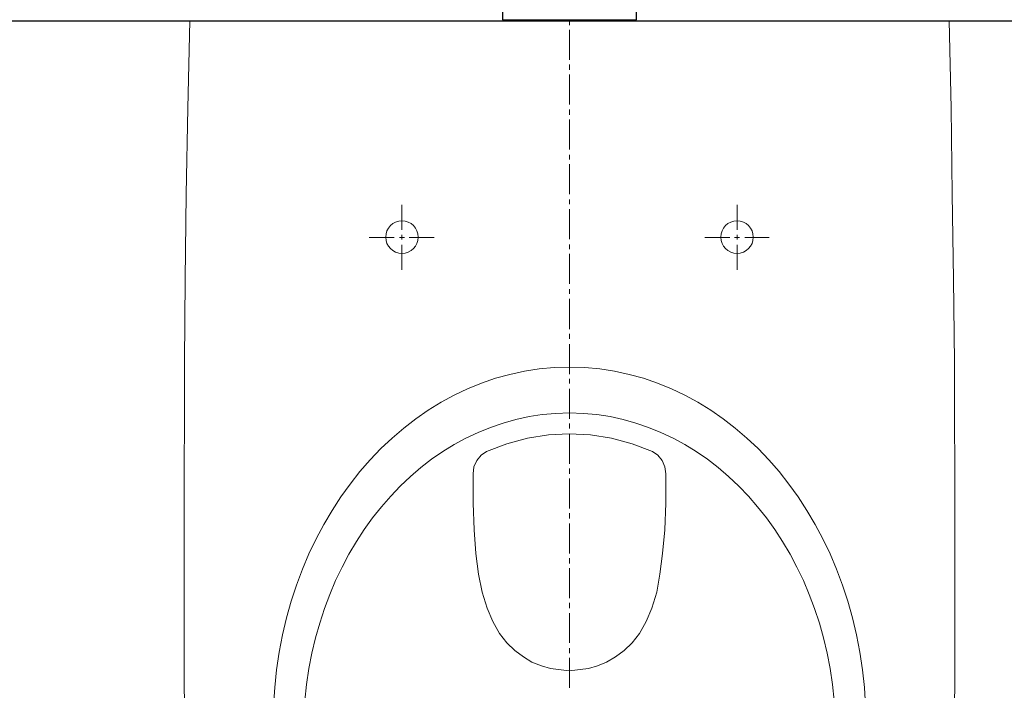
# Model space of a CAD drawing. Header units: millimetres. Extents: x 28600 to 181045, y -399112 to -163690.
# Tile 41 of 256: x 46803 to 46848, y -194698 to -194667. Entities that reach past the tile are written whole.
import ezdxf

# ---------------------------------------------------------------- set-up
doc = ezdxf.new("R2010")
doc.units = ezdxf.units.MM
doc.layers.get('0').update_dxf_attribs({"color": 8})
doc.layers.add('!! 2 ZABUDOWA GK-MDF', color=8, linetype='Continuous')
doc.layers.add('!! 2_wypos-sanitarne', color=8, linetype='Continuous')
doc.layers.add('!!_@ wypos sanit nd', color=8, linetype='Continuous', plot=False)

# ---------------------------------------------------------------- blocks, each defined once
blk = doc.blocks.new('A$Cff2eaf8b')
blk.add_lwpolyline([(-0.04, -0.0685), (-0.03255, -0.0685, 0.236962), (-0.03118, -0.07775, -0.154353), (-0.031, -0.07832), (-0.031, -0.08218), (0.031, -0.08218), (0.031, -0.07832, -0.154353), (0.03118, -0.07775, 0.236962), (0.03255, -0.0685), (0.04, -0.0685)], format="xyb")
blk = doc.blocks.new('A$C6ce7c513')
at = {"lineweight": 0}
for points in [[(0, 0), (0, -0.00246)], [(-0.17548, -0.00049), (-0.17646, -0.04094), (-0.1772, -0.08064), (-0.1777, -0.11986), (-0.17794, -0.15833), (-0.17819, -0.23404), (-0.17819, -0.30902), (-0.17745, -0.33023)], [(0.17745, -0.33023), (0.17819, -0.30902), (0.17819, -0.23404), (0.17794, -0.15833), (0.17745, -0.11986), (0.17695, -0.08064), (0.17646, -0.04094), (0.17548, -0.00049)], [(-0.17548, -0.00049), (0.17547, -0.00049)], [(0, -0.00469), (0, -0.0185)], [(0, -0.02072), (0, -0.02318)], [(0, -0.0254), (0, -0.03921)], [(0, -0.04143), (0, -0.0439)], [(0, -0.04612), (0, -0.05993)], [(0, -0.0624), (0, -0.06461)], [(0, -0.06683), (0, -0.08064)], [(-0.07757, -0.08557), (-0.07757, -0.09717)], [(0, -0.08311), (0, -0.08533)], [(0.07756, -0.08557), (0.07756, -0.09717)], [(0, -0.08755), (0, -0.10136)], [(-0.07757, -0.09939), (-0.07757, -0.1016)], [(0.07756, -0.09939), (0.07756, -0.1016)], [(-0.08102, -0.10062), (-0.09261, -0.10062)], [(-0.07633, -0.10062), (-0.07855, -0.10062)], [(-0.07757, -0.10408), (-0.07757, -0.11567)], [(-0.06252, -0.10062), (-0.07411, -0.10062)], [(0, -0.10383), (0, -0.10605)], [(0.06252, -0.10062), (0.07411, -0.10062)], [(0.07633, -0.10062), (0.07855, -0.10062)], [(0.07756, -0.10408), (0.07756, -0.11567)], [(0.08101, -0.10062), (0.09236, -0.10062)], [(0, -0.10827), (0, -0.12208)], [(0, -0.12455), (0, -0.12677)], [(0, -0.12898), (0, -0.14304)], [(0, -0.14526), (0, -0.14748)], [(0, -0.14995), (0, -0.16376)], [(0, -0.16598), (0, -0.1682)], [(0, -0.17066), (0, -0.18447)], [(0, -0.18669), (0, -0.18892)], [(0, -0.19138), (0, -0.20519)], [(0, -0.20741), (0, -0.20988)], [(0, -0.2121), (0, -0.22591)], [(0, -0.22813), (0, -0.2306)], [(0, -0.23281), (0, -0.24663)], [(0, -0.24884), (0, -0.25131)], [(0, -0.25353), (0, -0.26734)], [(0, -0.26956), (0, -0.27203)], [(0, -0.27425), (0, -0.28806)], [(0, -0.29052), (0, -0.29274)], [(0, -0.29497), (0, -0.30878)]]:
    blk.add_lwpolyline(points, dxfattribs=at)
blk.add_lwpolyline([(-0.04452, -0.20988), (-0.04427, -0.20667), (-0.04279, -0.20371), (-0.04082, -0.20124), (-0.03835, -0.19952), (-0.02898, -0.19607), (-0.01936, -0.19335), (-0.00974, -0.19187), (-0.00013, -0.19138), (0.00974, -0.19187), (0.01936, -0.19335), (0.02898, -0.19607), (0.03835, -0.19952), (0.04082, -0.20124), (0.04279, -0.20371), (0.04402, -0.20667), (0.04451, -0.20988), (0.04451, -0.22344), (0.04402, -0.23577), (0.04304, -0.24663), (0.0418, -0.25624), (0.04032, -0.26463), (0.0381, -0.27203), (0.03539, -0.27819), (0.03243, -0.28362), (0.02898, -0.28806), (0.02528, -0.29151), (0.02133, -0.29447), (0.01714, -0.29694), (0.01294, -0.29866), (0.00875, -0.2999), (-0.00013, -0.30088), (-0.00876, -0.2999), (-0.01295, -0.29866), (-0.01739, -0.29694), (-0.02133, -0.29447), (-0.02528, -0.29151), (-0.02898, -0.28806), (-0.03243, -0.28362), (-0.03539, -0.27819), (-0.0381, -0.27203), (-0.04033, -0.26463), (-0.04205, -0.25624), (-0.04329, -0.24663), (-0.04402, -0.23577), (-0.04452, -0.22344)], close=True, dxfattribs=at)
for centre in [(-0.07744, -0.1005), (0.07744, -0.1005)]:
    blk.add_circle(centre, 0.00752, dxfattribs=at)
for centre, major_axis, ratio in [((0, -0.32554), (0, -0.16499), 0.830338), ((0, -0.32974), (0, -0.14798), 0.83084)]:
    blk.add_ellipse(centre, major_axis=major_axis, ratio=ratio, start_param=0, end_param=6.283185, dxfattribs=at)

msp = doc.modelspace()

# ---------------------------------------------------------------- linework, layer by layer
at = {"layer": '!! 2 ZABUDOWA GK-MDF'}
msp.add_lwpolyline([(46775.71142, -194667.12813), (46880.71142, -194667.12813)], dxfattribs=at)

# ---------------------------------------------------------------- block references
at = {"layer": '!! 2_wypos-sanitarne', "xscale": 100, "yscale": 100, "zscale": 100}
msp.add_blockref('A$C6ce7c513', (46828.21177, -194667.07914), dxfattribs=at)
at = {"layer": '!!_@ wypos sanit nd', "xscale": 100, "yscale": 100, "zscale": 100}
msp.add_blockref('A$Cff2eaf8b', (46828.21177, -194658.86114), dxfattribs=at)

doc.saveas('drawing.dxf')
